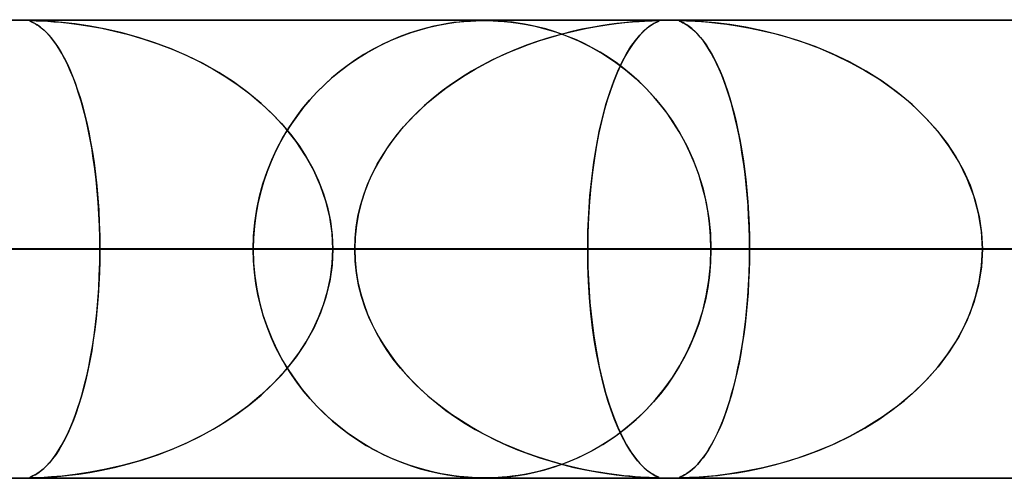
# Model space of a CAD drawing. Header units: millimetres. Extents: x -635 to 635, y -772 to 772.
# Tile 36 of 44: x 212 to 234, y 761 to 772. Entities that reach past the tile are written whole.
import ezdxf

# ---------------------------------------------------------------- set-up
doc = ezdxf.new("R2010")
doc.units = ezdxf.units.MM
doc.layers.add('HIDDEN', color=7, linetype='Continuous')
doc.layers.add('THICK', color=7, linetype='Continuous')

msp = doc.modelspace()

# ---------------------------------------------------------------- linework, layer by layer
at = {"layer": 'HIDDEN'}
for p, q in [((0, 771.49), (280.736, 771.49)), ((0, 771.49), (551.5, 771.49)), ((0, 771.49), (280.736, 771.49)), ((268.845, 771.48), (0, 771.48)), ((212.688, 771.478), (212.681, 771.475)), ((212.681, 771.476), (212.689, 771.478)), ((212.682, 771.472), (212.681, 771.476)), ((212.681, 771.475), (212.683, 771.471)), ((212.693, 771.466), (212.682, 771.472)), ((212.683, 771.471), (212.695, 771.465)), ((212.705, 771.48), (212.688, 771.478)), ((212.689, 771.478), (212.706, 771.48)), ((212.715, 771.455), (212.693, 771.466)), ((212.695, 771.465), (212.713, 771.456)), ((212.733, 771.48), (212.705, 771.48)), ((212.706, 771.48), (212.733, 771.48)), ((212.713, 771.456), (212.736, 771.445)), ((212.749, 771.439), (212.715, 771.455)), ((212.772, 771.48), (212.733, 771.48)), ((212.733, 771.48), (212.77, 771.48)), ((212.736, 771.445), (212.764, 771.431)), ((212.794, 771.416), (212.749, 771.439)), ((212.77, 771.48), (212.821, 771.478)), ((212.824, 771.478), (212.772, 771.48)), ((212.821, 771.478), (212.886, 771.476)), ((212.891, 771.476), (212.824, 771.478)), ((212.886, 771.476), (212.971, 771.472)), ((212.993, 771.471), (212.891, 771.476)), ((212.971, 771.472), (213.077, 771.466)), ((213.156, 771.46), (212.993, 771.471)), ((213.077, 771.466), (213.205, 771.456)), ((213.39, 771.44), (213.156, 771.46)), ((213.205, 771.456), (213.358, 771.443)), ((213.358, 771.443), (213.54, 771.424)), ((213.673, 771.407), (213.39, 771.44)), ((221.793, 771.415), (221.981, 771.442)), ((222.043, 771.449), (221.926, 771.435)), ((221.981, 771.442), (222.148, 771.46)), ((222.147, 771.46), (222.043, 771.449)), ((222.24, 771.467), (222.147, 771.46)), ((222.148, 771.46), (222.293, 771.471)), ((222.325, 771.472), (222.24, 771.467)), ((222.293, 771.471), (222.411, 771.477)), ((222.401, 771.476), (222.325, 771.472)), ((222.47, 771.478), (222.401, 771.476)), ((222.411, 771.477), (222.511, 771.479)), ((222.535, 771.48), (222.47, 771.478)), ((222.511, 771.479), (222.601, 771.48)), ((222.599, 771.48), (222.535, 771.48)), ((222.664, 771.48), (222.599, 771.48)), ((222.601, 771.48), (222.69, 771.479)), ((222.734, 771.478), (222.664, 771.48)), ((222.69, 771.479), (222.785, 771.477)), ((222.809, 771.476), (222.734, 771.478)), ((222.785, 771.477), (222.894, 771.471)), ((222.892, 771.471), (222.809, 771.476)), ((222.985, 771.465), (222.892, 771.471)), ((222.894, 771.471), (223.023, 771.462)), ((223.088, 771.456), (222.985, 771.465)), ((223.023, 771.462), (223.171, 771.447)), ((223.203, 771.443), (223.088, 771.456)), ((223.171, 771.447), (223.334, 771.426)), ((223.329, 771.426), (223.203, 771.443)), ((225.468, 771.414), (225.657, 771.436)), ((225.764, 771.446), (225.632, 771.433)), ((225.657, 771.436), (225.825, 771.452)), ((225.885, 771.457), (225.764, 771.446)), ((225.825, 771.452), (225.97, 771.463)), ((225.998, 771.465), (225.885, 771.457)), ((225.97, 771.463), (226.089, 771.471)), ((226.102, 771.471), (225.998, 771.465)), ((226.089, 771.471), (226.183, 771.475)), ((226.19, 771.476), (226.102, 771.471)), ((226.183, 771.475), (226.256, 771.478)), ((226.26, 771.478), (226.19, 771.476)), ((226.256, 771.478), (226.312, 771.48)), ((226.313, 771.48), (226.26, 771.478)), ((226.332, 771.437), (226.291, 771.415)), ((226.312, 771.48), (226.353, 771.48)), ((226.353, 771.48), (226.313, 771.48)), ((226.322, 771.432), (226.373, 771.456)), ((226.366, 771.453), (226.332, 771.437)), ((226.353, 771.48), (226.354, 771.48)), ((226.382, 771.48), (226.353, 771.48)), ((226.354, 771.48), (226.355, 771.48)), ((226.355, 771.48), (226.356, 771.48)), ((226.356, 771.48), (226.356, 771.48)), ((226.356, 771.48), (226.357, 771.48)), ((226.357, 771.48), (226.358, 771.48)), ((226.39, 771.464), (226.366, 771.453)), ((226.373, 771.48), (226.395, 771.479)), ((226.373, 771.456), (226.4, 771.469)), ((226.399, 771.478), (226.382, 771.48)), ((226.404, 771.472), (226.39, 771.464)), ((226.395, 771.479), (226.405, 771.476)), ((226.406, 771.475), (226.399, 771.478)), ((226.4, 771.469), (226.406, 771.475)), ((226.405, 771.476), (226.404, 771.472)), ((226.844, 771.475), (226.851, 771.478)), ((226.848, 771.471), (226.844, 771.475)), ((226.852, 771.478), (226.845, 771.476)), ((226.845, 771.476), (226.847, 771.471)), ((226.847, 771.471), (226.858, 771.465)), ((226.862, 771.463), (226.848, 771.471)), ((226.851, 771.478), (226.868, 771.48)), ((226.869, 771.48), (226.852, 771.478)), ((226.858, 771.465), (226.876, 771.457)), ((226.886, 771.452), (226.862, 771.463)), ((226.868, 771.48), (226.897, 771.48)), ((226.897, 771.48), (226.869, 771.48)), ((226.876, 771.457), (226.898, 771.446)), ((226.919, 771.436), (226.886, 771.452)), ((226.938, 771.48), (226.897, 771.48)), ((226.897, 771.48), (226.94, 771.48)), ((226.898, 771.446), (226.924, 771.433)), ((226.96, 771.414), (226.919, 771.436)), ((226.994, 771.478), (226.938, 771.48)), ((226.94, 771.48), (227, 771.478)), ((227.069, 771.475), (226.994, 771.478)), ((227, 771.478), (227.083, 771.475)), ((227.186, 771.469), (227.069, 771.475)), ((227.083, 771.475), (227.192, 771.469)), ((227.372, 771.456), (227.186, 771.469)), ((227.192, 771.469), (227.33, 771.459)), ((227.33, 771.459), (227.493, 771.446)), ((227.632, 771.432), (227.372, 771.456)), ((227.493, 771.446), (227.677, 771.427)), ((212.764, 771.431), (212.798, 771.413)), ((212.846, 771.384), (212.794, 771.416)), ((212.798, 771.413), (212.838, 771.389)), ((212.838, 771.389), (212.884, 771.359)), ((212.906, 771.342), (212.846, 771.384)), ((212.884, 771.359), (212.933, 771.321)), ((212.972, 771.289), (212.906, 771.342)), ((212.933, 771.321), (212.988, 771.275)), ((213.041, 771.225), (212.972, 771.289)), ((212.988, 771.275), (213.045, 771.22)), ((213.11, 771.151), (213.041, 771.225)), ((213.54, 771.424), (213.751, 771.397)), ((213.997, 771.358), (213.673, 771.407)), ((213.751, 771.397), (213.988, 771.36)), ((213.988, 771.36), (214.249, 771.313)), ((214.343, 771.293), (213.997, 771.358)), ((214.249, 771.313), (214.531, 771.252)), ((214.696, 771.212), (214.343, 771.293)), ((214.531, 771.252), (214.832, 771.176)), ((221.143, 771.264), (220.955, 771.203)), ((220.997, 771.218), (221.197, 771.28)), ((221.323, 771.315), (221.143, 771.264)), ((221.197, 771.28), (221.396, 771.333)), ((221.492, 771.356), (221.323, 771.315)), ((221.396, 771.333), (221.595, 771.378)), ((221.649, 771.389), (221.492, 771.356)), ((221.595, 771.378), (221.793, 771.415)), ((221.795, 771.415), (221.649, 771.389)), ((221.926, 771.435), (221.795, 771.415)), ((223.467, 771.404), (223.329, 771.426)), ((223.334, 771.426), (223.51, 771.396)), ((223.615, 771.375), (223.467, 771.404)), ((223.51, 771.396), (223.702, 771.356)), ((223.771, 771.34), (223.615, 771.375)), ((223.702, 771.356), (223.915, 771.303)), ((223.931, 771.298), (223.771, 771.34)), ((223.915, 771.303), (224.144, 771.233)), ((224.095, 771.249), (223.931, 771.298)), ((224.261, 771.193), (224.095, 771.249)), ((224.144, 771.233), (224.388, 771.146)), ((224.5, 771.24), (224.266, 771.18)), ((224.298, 771.189), (224.548, 771.251)), ((224.723, 771.29), (224.5, 771.24)), ((224.548, 771.251), (224.797, 771.305)), ((224.934, 771.332), (224.723, 771.29)), ((224.797, 771.305), (225.036, 771.35)), ((225.132, 771.366), (224.934, 771.332)), ((225.036, 771.35), (225.261, 771.386)), ((225.315, 771.394), (225.132, 771.366)), ((225.261, 771.386), (225.468, 771.414)), ((225.482, 771.416), (225.315, 771.394)), ((225.632, 771.433), (225.482, 771.416)), ((225.983, 771.163), (226.077, 771.258)), ((226.058, 771.239), (225.984, 771.163)), ((226.126, 771.301), (226.058, 771.239)), ((226.077, 771.258), (226.168, 771.335)), ((226.188, 771.349), (226.126, 771.301)), ((226.168, 771.335), (226.253, 771.392)), ((226.243, 771.387), (226.188, 771.349)), ((226.291, 771.415), (226.243, 771.387)), ((226.253, 771.392), (226.322, 771.432)), ((226.924, 771.433), (226.957, 771.416)), ((226.957, 771.416), (226.995, 771.394)), ((227.007, 771.386), (226.96, 771.414)), ((226.995, 771.394), (227.037, 771.366)), ((227.06, 771.35), (227.007, 771.386)), ((227.037, 771.366), (227.084, 771.332)), ((227.117, 771.305), (227.06, 771.35)), ((227.084, 771.332), (227.135, 771.29)), ((227.178, 771.251), (227.117, 771.305)), ((227.135, 771.29), (227.19, 771.24)), ((227.24, 771.189), (227.178, 771.251)), ((227.19, 771.24), (227.247, 771.18)), ((227.944, 771.392), (227.632, 771.432)), ((227.677, 771.427), (227.88, 771.402)), ((227.88, 771.402), (228.105, 771.368)), ((228.298, 771.335), (227.944, 771.392)), ((228.105, 771.368), (228.356, 771.324)), ((228.669, 771.258), (228.298, 771.335)), ((228.356, 771.324), (228.63, 771.267)), ((228.63, 771.267), (228.924, 771.196)), ((229.046, 771.163), (228.669, 771.258)), ((213.045, 771.22), (213.107, 771.154)), ((213.107, 771.154), (213.171, 771.078)), ((213.179, 771.067), (213.11, 771.151)), ((213.171, 771.078), (213.237, 770.989)), ((213.247, 770.974), (213.179, 771.067)), ((215.052, 771.114), (214.696, 771.212)), ((214.832, 771.176), (215.149, 771.084)), ((215.408, 770.998), (215.052, 771.114)), ((215.149, 771.084), (215.471, 770.976)), ((220.556, 771.047), (220.355, 770.952)), ((220.405, 770.977), (220.601, 771.066)), ((220.759, 771.131), (220.556, 771.047)), ((220.601, 771.066), (220.799, 771.146)), ((220.955, 771.203), (220.759, 771.131)), ((220.799, 771.146), (220.997, 771.218)), ((223.769, 771.031), (223.513, 770.941)), ((223.558, 770.958), (223.802, 771.042)), ((224.022, 771.111), (223.769, 771.031)), ((223.802, 771.042), (224.049, 771.119)), ((224.266, 771.18), (224.022, 771.111)), ((224.049, 771.119), (224.298, 771.189)), ((224.43, 771.129), (224.261, 771.193)), ((224.388, 771.146), (224.644, 771.038)), ((224.6, 771.058), (224.43, 771.129)), ((224.772, 770.977), (224.6, 771.058)), ((224.644, 771.038), (224.908, 770.908)), ((225.791, 770.913), (225.888, 771.048)), ((225.905, 771.07), (225.822, 770.959)), ((225.888, 771.048), (225.983, 771.163)), ((225.984, 771.163), (225.905, 771.07)), ((227.301, 771.119), (227.24, 771.189)), ((227.247, 771.18), (227.308, 771.111)), ((227.363, 771.042), (227.301, 771.119)), ((227.308, 771.111), (227.371, 771.031)), ((227.423, 770.958), (227.363, 771.042)), ((227.371, 771.031), (227.435, 770.941)), ((228.924, 771.196), (229.236, 771.108)), ((229.426, 771.048), (229.046, 771.163)), ((229.236, 771.108), (229.564, 771.001)), ((229.805, 770.913), (229.426, 771.048)), ((213.237, 770.989), (213.304, 770.89)), ((213.315, 770.872), (213.247, 770.974)), ((213.304, 770.89), (213.369, 770.782)), ((213.381, 770.761), (213.315, 770.872)), ((215.764, 770.865), (215.408, 770.998)), ((215.471, 770.976), (215.787, 770.855)), ((216.116, 770.712), (215.764, 770.865)), ((215.787, 770.855), (216.094, 770.723)), ((220.158, 770.849), (219.967, 770.739)), ((220.02, 770.77), (220.211, 770.878)), ((220.355, 770.952), (220.158, 770.849)), ((220.211, 770.878), (220.405, 770.977)), ((223.26, 770.842), (223.014, 770.736)), ((223.08, 770.766), (223.317, 770.865)), ((223.513, 770.941), (223.26, 770.842)), ((223.317, 770.865), (223.558, 770.958)), ((224.945, 770.888), (224.772, 770.977)), ((224.908, 770.908), (225.175, 770.755)), ((225.118, 770.789), (224.945, 770.888)), ((225.737, 770.827), (225.652, 770.68)), ((225.695, 770.756), (225.791, 770.913)), ((225.822, 770.959), (225.737, 770.827)), ((227.484, 770.865), (227.423, 770.958)), ((227.435, 770.941), (227.498, 770.842)), ((227.543, 770.766), (227.484, 770.865)), ((227.498, 770.842), (227.56, 770.736)), ((229.564, 771.001), (229.903, 770.875)), ((230.183, 770.756), (229.805, 770.913)), ((229.903, 770.875), (230.245, 770.729)), ((213.369, 770.782), (213.433, 770.666)), ((213.446, 770.64), (213.381, 770.761)), ((213.433, 770.666), (213.495, 770.542)), ((213.51, 770.51), (213.446, 770.64)), ((216.094, 770.723), (216.392, 770.577)), ((216.463, 770.54), (216.116, 770.712)), ((216.392, 770.577), (216.681, 770.42)), ((219.782, 770.62), (219.602, 770.494)), ((219.646, 770.526), (219.831, 770.653)), ((219.967, 770.739), (219.782, 770.62)), ((219.831, 770.653), (220.02, 770.77)), ((222.774, 770.622), (222.54, 770.501)), ((222.619, 770.543), (222.847, 770.658)), ((223.014, 770.736), (222.774, 770.622)), ((222.847, 770.658), (223.08, 770.766)), ((225.292, 770.681), (225.118, 770.789)), ((225.175, 770.755), (225.43, 770.587)), ((225.465, 770.563), (225.292, 770.681)), ((225.43, 770.587), (225.674, 770.404)), ((225.506, 770.377), (225.599, 770.578)), ((225.652, 770.68), (225.57, 770.518)), ((225.599, 770.578), (225.695, 770.756)), ((227.601, 770.658), (227.543, 770.766)), ((227.56, 770.736), (227.62, 770.622)), ((227.659, 770.543), (227.601, 770.658)), ((227.62, 770.622), (227.678, 770.501)), ((230.555, 770.578), (230.183, 770.756)), ((230.245, 770.729), (230.574, 770.568)), ((230.919, 770.377), (230.555, 770.578)), ((213.495, 770.542), (213.555, 770.41)), ((213.572, 770.371), (213.51, 770.51)), ((213.555, 770.41), (213.614, 770.269)), ((213.632, 770.222), (213.572, 770.371)), ((216.801, 770.35), (216.463, 770.54)), ((216.681, 770.42), (216.959, 770.251)), ((219.286, 770.242), (219.464, 770.389)), ((219.602, 770.494), (219.428, 770.361)), ((219.464, 770.389), (219.646, 770.526)), ((222.313, 770.373), (222.092, 770.237)), ((222.176, 770.29), (222.395, 770.421)), ((222.54, 770.501), (222.313, 770.373)), ((222.395, 770.421), (222.619, 770.543)), ((225.415, 770.155), (225.506, 770.377)), ((225.635, 770.434), (225.465, 770.563)), ((225.57, 770.518), (225.491, 770.343)), ((225.804, 770.296), (225.635, 770.434)), ((225.674, 770.404), (225.904, 770.207)), ((227.715, 770.421), (227.659, 770.543)), ((227.678, 770.501), (227.735, 770.373)), ((227.77, 770.29), (227.715, 770.421)), ((227.735, 770.373), (227.791, 770.237)), ((230.574, 770.568), (230.891, 770.394)), ((230.891, 770.394), (231.194, 770.206)), ((231.27, 770.155), (230.919, 770.377)), ((213.614, 770.269), (213.67, 770.12)), ((213.691, 770.064), (213.632, 770.222)), ((217.126, 770.141), (216.801, 770.35)), ((216.959, 770.251), (217.227, 770.07)), ((219.26, 770.22), (219.099, 770.073)), ((219.112, 770.085), (219.286, 770.242)), ((219.428, 770.361), (219.26, 770.22)), ((221.756, 770.007), (221.963, 770.152)), ((222.092, 770.237), (221.879, 770.095)), ((221.963, 770.152), (222.176, 770.29)), ((225.328, 769.912), (225.415, 770.155)), ((225.415, 770.156), (225.343, 769.955)), ((225.491, 770.343), (225.415, 770.156)), ((225.968, 770.148), (225.804, 770.296)), ((225.904, 770.207), (226.122, 769.997)), ((226.128, 769.99), (225.968, 770.148)), ((227.823, 770.152), (227.77, 770.29)), ((227.791, 770.237), (227.844, 770.095)), ((227.875, 770.007), (227.823, 770.152)), ((231.194, 770.206), (231.482, 770.005)), ((231.605, 769.912), (231.27, 770.155)), ((213.67, 770.12), (213.725, 769.964)), ((213.747, 769.897), (213.691, 770.064)), ((213.725, 769.964), (213.778, 769.799)), ((217.437, 769.914), (217.126, 770.141)), ((217.227, 770.07), (217.483, 769.878)), ((218.943, 769.918), (219.112, 770.085)), ((219.099, 770.073), (218.944, 769.918)), ((221.674, 769.945), (221.477, 769.789)), ((221.556, 769.853), (221.756, 770.007)), ((221.879, 770.095), (221.674, 769.945)), ((225.343, 769.955), (225.275, 769.743)), ((226.122, 769.997), (226.326, 769.773)), ((226.284, 769.822), (226.128, 769.99)), ((227.844, 770.095), (227.896, 769.945)), ((227.926, 769.853), (227.875, 770.007)), ((227.896, 769.945), (227.945, 769.789)), ((231.482, 770.005), (231.755, 769.791)), ((213.801, 769.72), (213.747, 769.897)), ((213.778, 769.799), (213.828, 769.626)), ((213.853, 769.535), (213.801, 769.72)), ((217.73, 769.67), (217.437, 769.914)), ((217.483, 769.878), (217.726, 769.674)), ((218.623, 769.551), (218.78, 769.74)), ((218.795, 769.757), (218.653, 769.588)), ((218.78, 769.74), (218.943, 769.918)), ((218.944, 769.918), (218.795, 769.757)), ((221.477, 769.789), (221.288, 769.625)), ((221.362, 769.691), (221.556, 769.853)), ((225.275, 769.743), (225.21, 769.518)), ((225.246, 769.647), (225.328, 769.912)), ((226.433, 769.644), (226.284, 769.822)), ((226.326, 769.773), (226.517, 769.537)), ((227.974, 769.691), (227.926, 769.853)), ((227.945, 769.789), (227.993, 769.625)), ((231.921, 769.647), (231.605, 769.912)), ((231.755, 769.791), (232.012, 769.564)), ((213.828, 769.626), (213.876, 769.444)), ((213.902, 769.34), (213.853, 769.535)), ((217.726, 769.674), (217.955, 769.46)), ((218.005, 769.409), (217.73, 769.67)), ((218.473, 769.35), (218.623, 769.551)), ((218.653, 769.588), (218.517, 769.412)), ((220.998, 769.344), (221.176, 769.521)), ((221.288, 769.625), (221.106, 769.454)), ((221.176, 769.521), (221.362, 769.691)), ((225.21, 769.518), (225.15, 769.28)), ((225.17, 769.361), (225.246, 769.647)), ((226.577, 769.456), (226.433, 769.644)), ((226.517, 769.537), (226.694, 769.288)), ((228.021, 769.521), (227.974, 769.691)), ((227.993, 769.625), (228.038, 769.454)), ((228.066, 769.344), (228.021, 769.521)), ((232.216, 769.361), (231.921, 769.647)), ((232.012, 769.564), (232.252, 769.324)), ((213.876, 769.444), (213.923, 769.251)), ((213.948, 769.136), (213.902, 769.34)), ((217.955, 769.46), (218.168, 769.236)), ((218.259, 769.131), (218.005, 769.409)), ((218.33, 769.138), (218.473, 769.35)), ((218.517, 769.412), (218.388, 769.227)), ((220.83, 769.159), (220.998, 769.344)), ((221.106, 769.454), (220.932, 769.274)), ((225.1, 769.056), (225.17, 769.361)), ((226.714, 769.258), (226.577, 769.456)), ((228.038, 769.454), (228.082, 769.274)), ((228.108, 769.159), (228.066, 769.344)), ((232.487, 769.056), (232.216, 769.361)), ((232.252, 769.324), (232.477, 769.069)), ((213.923, 769.251), (213.967, 769.048)), ((213.991, 768.924), (213.948, 769.136)), ((218.168, 769.236), (218.365, 769.002)), ((218.195, 768.915), (218.33, 769.138)), ((218.49, 768.839), (218.259, 769.131)), ((218.388, 769.227), (218.265, 769.034)), ((220.766, 769.085), (220.609, 768.887)), ((220.671, 768.967), (220.83, 769.159)), ((220.932, 769.274), (220.766, 769.085)), ((225.15, 769.28), (225.093, 769.027)), ((226.694, 769.288), (226.857, 769.025)), ((226.843, 769.05), (226.714, 769.258)), ((228.082, 769.274), (228.124, 769.085)), ((228.148, 768.967), (228.108, 769.159)), ((228.124, 769.085), (228.163, 768.887)), ((213.967, 769.048), (214.008, 768.835)), ((214.031, 768.705), (213.991, 768.924)), ((218.071, 768.682), (218.195, 768.915)), ((218.265, 769.034), (218.15, 768.833)), ((218.365, 769.002), (218.546, 768.761)), ((220.609, 768.887), (220.463, 768.68)), ((220.522, 768.767), (220.671, 768.967)), ((225.036, 768.731), (225.1, 769.056)), ((225.093, 769.027), (225.041, 768.758)), ((226.963, 768.832), (226.843, 769.05)), ((226.857, 769.025), (227.007, 768.747)), ((228.185, 768.767), (228.148, 768.967)), ((228.163, 768.887), (228.2, 768.68)), ((232.477, 769.069), (232.685, 768.797)), ((232.731, 768.731), (232.487, 769.056)), ((214.008, 768.835), (214.047, 768.611)), ((214.067, 768.478), (214.031, 768.705)), ((217.957, 768.438), (218.071, 768.682)), ((218.15, 768.833), (218.043, 768.624)), ((218.695, 768.531), (218.49, 768.839)), ((218.546, 768.761), (218.708, 768.51)), ((220.463, 768.68), (220.327, 768.465)), ((220.385, 768.561), (220.522, 768.767)), ((224.981, 768.387), (225.036, 768.731)), ((225.041, 768.758), (224.994, 768.474)), ((227.075, 768.603), (226.963, 768.832)), ((227.007, 768.747), (227.14, 768.455)), ((228.219, 768.561), (228.185, 768.767)), ((228.2, 768.68), (228.234, 768.465)), ((232.685, 768.797), (232.874, 768.509)), ((232.944, 768.387), (232.731, 768.731)), ((214.047, 768.611), (214.082, 768.376)), ((214.1, 768.244), (214.067, 768.478)), ((217.855, 768.183), (217.957, 768.438)), ((218.043, 768.624), (217.944, 768.408)), ((218.873, 768.21), (218.695, 768.531)), ((218.708, 768.51), (218.853, 768.251)), ((220.327, 768.465), (220.203, 768.241)), ((220.26, 768.349), (220.385, 768.561)), ((224.994, 768.474), (224.952, 768.174)), ((227.177, 768.365), (227.075, 768.603)), ((227.14, 768.455), (227.257, 768.149)), ((228.251, 768.349), (228.219, 768.561)), ((228.234, 768.465), (228.265, 768.241)), ((232.874, 768.509), (233.041, 768.205)), ((214.082, 768.376), (214.114, 768.131)), ((214.128, 768.004), (214.1, 768.244)), ((217.944, 768.408), (217.856, 768.185)), ((218.853, 768.251), (218.98, 767.981)), ((220.203, 768.241), (220.092, 768.009)), ((220.148, 768.13), (220.26, 768.349)), ((224.934, 768.028), (224.981, 768.387)), ((227.268, 768.118), (227.177, 768.365)), ((228.279, 768.13), (228.251, 768.349)), ((228.265, 768.241), (228.293, 768.009)), ((233.124, 768.028), (232.944, 768.387)), ((214.114, 768.131), (214.142, 767.877)), ((214.153, 767.758), (214.128, 768.004)), ((217.766, 767.919), (217.855, 768.183)), ((217.856, 768.185), (217.777, 767.955)), ((219.022, 767.877), (218.873, 768.21)), ((220.092, 768.009), (219.996, 767.77)), ((220.049, 767.905), (220.148, 768.13)), ((224.896, 767.654), (224.934, 768.028)), ((224.952, 768.174), (224.916, 767.86)), ((227.257, 768.149), (227.355, 767.832)), ((227.347, 767.862), (227.268, 768.118)), ((228.304, 767.905), (228.279, 768.13)), ((228.293, 768.009), (228.317, 767.77)), ((233.041, 768.205), (233.184, 767.886)), ((233.267, 767.654), (233.124, 768.028)), ((214.142, 767.877), (214.165, 767.614)), ((217.691, 767.646), (217.766, 767.919)), ((217.777, 767.955), (217.71, 767.72)), ((218.98, 767.981), (219.087, 767.7)), ((219.139, 767.536), (219.022, 767.877)), ((219.963, 767.676), (220.049, 767.905)), ((224.916, 767.86), (224.887, 767.532)), ((227.413, 767.597), (227.347, 767.862)), ((227.355, 767.832), (227.433, 767.505)), ((228.325, 767.676), (228.304, 767.905)), ((233.184, 767.886), (233.299, 767.552)), ((214.173, 767.507), (214.153, 767.758)), ((214.165, 767.614), (214.184, 767.343)), ((217.631, 767.364), (217.691, 767.646)), ((217.71, 767.72), (217.654, 767.481)), ((219.087, 767.7), (219.174, 767.407)), ((219.893, 767.442), (219.963, 767.676)), ((219.996, 767.77), (219.916, 767.525)), ((224.869, 767.271), (224.896, 767.654)), ((227.466, 767.328), (227.413, 767.597)), ((228.317, 767.77), (228.337, 767.525)), ((228.343, 767.442), (228.325, 767.676)), ((233.371, 767.271), (233.267, 767.654)), ((214.189, 767.254), (214.173, 767.507)), ((217.588, 767.076), (217.631, 767.364)), ((217.654, 767.481), (217.61, 767.237)), ((219.223, 767.19), (219.139, 767.536)), ((219.174, 767.407), (219.238, 767.105)), ((219.838, 767.205), (219.893, 767.442)), ((219.916, 767.525), (219.852, 767.273)), ((224.887, 767.532), (224.865, 767.191)), ((227.433, 767.505), (227.489, 767.171)), ((228.337, 767.525), (228.353, 767.273)), ((228.357, 767.205), (228.343, 767.442)), ((233.299, 767.552), (233.385, 767.205)), ((214.184, 767.343), (214.198, 767.064)), ((214.2, 766.999), (214.189, 767.254)), ((217.61, 767.237), (217.578, 766.99)), ((219.273, 766.841), (219.223, 767.19)), ((219.798, 766.968), (219.838, 767.205)), ((219.852, 767.273), (219.805, 767.016)), ((224.865, 767.191), (224.852, 766.843)), ((224.853, 766.882), (224.869, 767.271)), ((227.504, 767.053), (227.466, 767.328)), ((227.489, 767.171), (227.524, 766.832)), ((228.353, 767.273), (228.365, 767.016)), ((228.366, 766.968), (228.357, 767.205)), ((233.434, 766.882), (233.371, 767.271)), ((233.385, 767.205), (233.437, 766.85)), ((214.198, 767.064), (214.206, 766.779)), ((214.207, 766.745), (214.2, 766.999)), ((217.578, 766.99), (217.559, 766.74)), ((217.562, 766.785), (217.588, 767.076)), ((219.238, 767.105), (219.277, 766.799)), ((219.775, 766.729), (219.798, 766.968)), ((219.805, 767.016), (219.777, 766.754)), ((227.527, 766.773), (227.504, 767.053)), ((228.365, 767.016), (228.372, 766.754)), ((228.372, 766.729), (228.366, 766.968)), ((214.206, 766.779), (214.209, 766.49)), ((214.209, 766.49), (214.207, 766.745)), ((217.553, 766.49), (217.562, 766.785)), ((217.559, 766.74), (217.553, 766.49)), ((219.29, 766.49), (219.273, 766.841)), ((219.277, 766.799), (219.29, 766.49)), ((219.777, 766.754), (219.767, 766.49)), ((219.767, 766.49), (219.775, 766.729)), ((224.848, 766.49), (224.853, 766.882)), ((224.852, 766.843), (224.848, 766.49)), ((227.524, 766.832), (227.535, 766.49)), ((227.535, 766.49), (227.527, 766.773)), ((228.372, 766.754), (228.374, 766.49)), ((228.374, 766.49), (228.372, 766.729)), ((233.455, 766.49), (233.434, 766.882)), ((233.437, 766.85), (233.455, 766.49)), ((0, 766.49), (224.848, 766.49)), ((219.767, 766.49), (0, 766.49)), ((224.848, 766.49), (0, 766.49)), ((0, 766.49), (219.767, 766.49)), ((0, 766.49), (239.012, 766.49)), ((233.932, 766.49), (0, 766.49)), ((239.012, 766.49), (0, 766.49)), ((0, 766.49), (233.932, 766.49)), ((0, 766.49), (253.177, 766.49)), ((248.097, 766.49), (0, 766.49)), ((253.177, 766.49), (0, 766.49)), ((0, 766.49), (248.097, 766.49)), ((0, 766.49), (267.342, 766.49)), ((262.261, 766.49), (0, 766.49)), ((267.342, 766.49), (0, 766.49)), ((0, 766.49), (262.261, 766.49)), ((217.553, 766.49), (115.047, 766.49)), ((115.047, 766.49), (217.553, 766.49)), ((120.128, 766.49), (227.535, 766.49)), ((227.535, 766.49), (120.128, 766.49)), ((245.384, 766.49), (129.214, 766.49)), ((129.214, 766.49), (245.384, 766.49)), ((134.296, 766.49), (255.366, 766.49)), ((255.366, 766.49), (134.296, 766.49)), ((273.214, 766.49), (143.381, 766.49)), ((143.381, 766.49), (273.214, 766.49)), ((148.462, 766.49), (283.196, 766.49)), ((283.196, 766.49), (148.462, 766.49)), ((301.043, 766.49), (157.547, 766.49)), ((157.547, 766.49), (301.043, 766.49)), ((162.628, 766.49), (311.025, 766.49)), ((311.025, 766.49), (162.628, 766.49)), ((328.872, 766.49), (171.713, 766.49)), ((171.713, 766.49), (328.872, 766.49)), ((176.794, 766.49), (338.853, 766.49)), ((338.853, 766.49), (176.794, 766.49)), ((356.7, 766.49), (185.879, 766.49)), ((185.879, 766.49), (356.7, 766.49)), ((190.959, 766.49), (366.681, 766.49)), ((366.681, 766.49), (190.959, 766.49)), ((199.702, 766.49), (217.553, 766.49)), ((217.553, 766.49), (199.702, 766.49)), ((384.527, 766.49), (200.044, 766.49)), ((200.044, 766.49), (384.527, 766.49)), ((205.125, 766.49), (394.508, 766.49)), ((394.508, 766.49), (205.125, 766.49)), ((205.125, 766.49), (214.209, 766.49)), ((214.209, 766.49), (205.125, 766.49)), ((219.767, 766.49), (210.683, 766.49)), ((210.683, 766.49), (219.767, 766.49)), ((214.206, 766.201), (214.209, 766.49)), ((214.209, 766.49), (214.207, 766.235)), ((412.355, 766.49), (214.209, 766.49)), ((214.209, 766.49), (412.355, 766.49)), ((217.559, 766.24), (217.553, 766.49)), ((217.553, 766.49), (217.562, 766.195)), ((219.29, 766.49), (219.273, 766.139)), ((219.277, 766.181), (219.29, 766.49)), ((219.29, 766.49), (422.335, 766.49)), ((422.335, 766.49), (219.29, 766.49)), ((219.29, 766.49), (228.374, 766.49)), ((228.374, 766.49), (219.29, 766.49)), ((219.777, 766.226), (219.767, 766.49)), ((219.767, 766.49), (219.775, 766.251)), ((224.848, 766.49), (224.853, 766.098)), ((224.852, 766.13), (224.848, 766.49)), ((233.932, 766.49), (224.848, 766.49)), ((224.848, 766.49), (233.932, 766.49)), ((227.524, 766.148), (227.535, 766.49)), ((227.535, 766.49), (227.527, 766.207)), ((227.535, 766.49), (245.384, 766.49)), ((245.384, 766.49), (227.535, 766.49)), ((228.374, 766.49), (228.372, 766.251)), ((228.372, 766.226), (228.374, 766.49)), ((440.182, 766.49), (228.374, 766.49)), ((228.374, 766.49), (440.182, 766.49)), ((233.455, 766.49), (233.434, 766.098)), ((233.437, 766.13), (233.455, 766.49)), ((233.455, 766.49), (450.162, 766.49)), ((450.162, 766.49), (233.455, 766.49)), ((233.455, 766.49), (242.539, 766.49)), ((242.539, 766.49), (233.455, 766.49)), ((214.198, 765.916), (214.206, 766.201)), ((214.207, 766.235), (214.2, 765.981)), ((217.578, 765.99), (217.559, 766.24)), ((217.562, 766.195), (217.588, 765.904)), ((219.273, 766.139), (219.223, 765.79)), ((219.238, 765.875), (219.277, 766.181)), ((219.775, 766.251), (219.798, 766.012)), ((219.805, 765.964), (219.777, 766.226)), ((224.866, 765.775), (224.852, 766.13)), ((224.853, 766.098), (224.869, 765.709)), ((227.489, 765.809), (227.524, 766.148)), ((227.527, 766.207), (227.504, 765.927)), ((228.365, 765.964), (228.372, 766.226)), ((228.372, 766.251), (228.366, 766.012)), ((233.434, 766.098), (233.371, 765.709)), ((233.385, 765.775), (233.437, 766.13)), ((214.184, 765.637), (214.198, 765.916)), ((214.2, 765.981), (214.189, 765.726)), ((217.61, 765.742), (217.578, 765.99)), ((217.588, 765.904), (217.631, 765.616)), ((219.174, 765.573), (219.238, 765.875)), ((219.798, 766.012), (219.838, 765.775)), ((219.852, 765.707), (219.805, 765.964)), ((227.504, 765.927), (227.466, 765.652)), ((228.353, 765.707), (228.365, 765.964)), ((228.366, 766.012), (228.357, 765.775)), ((214.189, 765.726), (214.173, 765.473)), ((217.654, 765.499), (217.61, 765.742)), ((219.223, 765.79), (219.139, 765.444)), ((219.838, 765.775), (219.893, 765.538)), ((219.916, 765.455), (219.852, 765.707)), ((224.888, 765.428), (224.866, 765.775)), ((224.869, 765.709), (224.896, 765.326)), ((227.466, 765.652), (227.413, 765.383)), ((227.433, 765.475), (227.489, 765.809)), ((228.337, 765.455), (228.353, 765.707)), ((228.357, 765.775), (228.343, 765.538)), ((233.371, 765.709), (233.267, 765.326)), ((233.299, 765.428), (233.385, 765.775)), ((214.173, 765.473), (214.153, 765.222)), ((214.165, 765.366), (214.184, 765.637)), ((217.631, 765.616), (217.691, 765.335)), ((217.71, 765.26), (217.654, 765.499)), ((219.139, 765.444), (219.022, 765.103)), ((219.087, 765.28), (219.174, 765.573)), ((219.893, 765.538), (219.963, 765.304)), ((219.996, 765.21), (219.916, 765.455)), ((224.918, 765.094), (224.888, 765.428)), ((227.355, 765.148), (227.433, 765.475)), ((228.317, 765.21), (228.337, 765.455)), ((228.343, 765.538), (228.325, 765.304)), ((233.184, 765.094), (233.299, 765.428)), ((214.153, 765.222), (214.128, 764.976)), ((214.142, 765.103), (214.165, 765.366)), ((217.691, 765.335), (217.766, 765.061)), ((217.777, 765.025), (217.71, 765.26)), ((218.98, 764.999), (219.087, 765.28)), ((219.963, 765.304), (220.049, 765.075)), ((220.092, 764.971), (219.996, 765.21)), ((224.896, 765.326), (224.934, 764.952)), ((227.413, 765.383), (227.347, 765.118)), ((228.293, 764.971), (228.317, 765.21)), ((228.325, 765.304), (228.304, 765.075)), ((233.267, 765.326), (233.124, 764.952)), ((214.114, 764.849), (214.142, 765.103)), ((217.766, 765.061), (217.855, 764.797)), ((217.856, 764.796), (217.777, 765.025)), ((218.853, 764.729), (218.98, 764.999)), ((219.022, 765.103), (218.873, 764.77)), ((220.049, 765.075), (220.148, 764.85)), ((224.955, 764.775), (224.918, 765.094)), ((227.257, 764.831), (227.355, 765.148)), ((227.347, 765.118), (227.268, 764.862)), ((228.304, 765.075), (228.279, 764.85)), ((233.041, 764.775), (233.184, 765.094)), ((214.082, 764.604), (214.114, 764.849)), ((214.128, 764.976), (214.1, 764.736)), ((217.855, 764.797), (217.957, 764.542)), ((217.944, 764.572), (217.856, 764.796)), ((220.203, 764.739), (220.092, 764.971)), ((220.148, 764.85), (220.26, 764.631)), ((224.934, 764.952), (224.981, 764.593)), ((227.14, 764.525), (227.257, 764.831)), ((227.268, 764.862), (227.177, 764.615)), ((228.279, 764.85), (228.251, 764.631)), ((228.265, 764.739), (228.293, 764.971)), ((233.124, 764.952), (232.944, 764.593)), ((214.047, 764.369), (214.082, 764.604)), ((214.1, 764.736), (214.067, 764.502)), ((218.043, 764.356), (217.944, 764.572)), ((218.873, 764.77), (218.695, 764.449)), ((218.708, 764.47), (218.853, 764.729)), ((220.327, 764.515), (220.203, 764.739)), ((220.26, 764.631), (220.385, 764.419)), ((224.999, 764.471), (224.955, 764.775)), ((224.981, 764.593), (225.036, 764.249)), ((227.177, 764.615), (227.075, 764.377)), ((228.251, 764.631), (228.219, 764.419)), ((228.234, 764.515), (228.265, 764.739)), ((232.944, 764.593), (232.731, 764.249)), ((232.874, 764.471), (233.041, 764.775)), ((214.008, 764.145), (214.047, 764.369)), ((214.067, 764.502), (214.031, 764.275)), ((217.957, 764.542), (218.071, 764.298)), ((218.15, 764.147), (218.043, 764.356)), ((218.695, 764.449), (218.49, 764.141)), ((218.546, 764.219), (218.708, 764.47)), ((220.463, 764.3), (220.327, 764.515)), ((220.385, 764.419), (220.522, 764.213)), ((225.048, 764.183), (224.999, 764.471)), ((227.075, 764.377), (226.963, 764.148)), ((227.007, 764.233), (227.14, 764.525)), ((228.219, 764.419), (228.185, 764.213)), ((228.2, 764.3), (228.234, 764.515)), ((232.685, 764.183), (232.874, 764.471)), ((213.967, 763.932), (214.008, 764.145)), ((214.031, 764.275), (213.991, 764.056)), ((218.071, 764.298), (218.195, 764.065)), ((218.265, 763.946), (218.15, 764.147)), ((218.49, 764.141), (218.259, 763.849)), ((218.365, 763.978), (218.546, 764.219)), ((220.609, 764.093), (220.463, 764.3)), ((220.522, 764.213), (220.671, 764.013)), ((225.036, 764.249), (225.1, 763.924)), ((225.102, 763.911), (225.048, 764.183)), ((226.963, 764.148), (226.843, 763.93)), ((226.857, 763.955), (227.007, 764.233)), ((228.185, 764.213), (228.148, 764.013)), ((228.163, 764.093), (228.2, 764.3)), ((232.477, 763.911), (232.685, 764.183)), ((232.731, 764.249), (232.487, 763.924)), ((213.923, 763.729), (213.967, 763.932)), ((213.991, 764.056), (213.948, 763.844)), ((218.168, 763.744), (218.365, 763.978)), ((218.195, 764.065), (218.33, 763.842)), ((218.388, 763.753), (218.265, 763.946)), ((220.766, 763.895), (220.609, 764.093)), ((220.671, 764.013), (220.83, 763.821)), ((225.1, 763.924), (225.17, 763.619)), ((226.694, 763.692), (226.857, 763.955)), ((226.843, 763.93), (226.714, 763.722)), ((228.148, 764.013), (228.108, 763.821)), ((228.124, 763.895), (228.163, 764.093)), ((232.487, 763.924), (232.216, 763.619)), ((213.876, 763.536), (213.923, 763.729)), ((213.948, 763.844), (213.902, 763.64)), ((217.955, 763.52), (218.168, 763.744)), ((218.259, 763.849), (218.005, 763.571)), ((218.33, 763.842), (218.473, 763.63)), ((218.517, 763.568), (218.388, 763.753)), ((220.932, 763.706), (220.766, 763.895)), ((220.83, 763.821), (220.998, 763.636)), ((221.106, 763.526), (220.932, 763.706)), ((225.161, 763.656), (225.102, 763.911)), ((226.714, 763.722), (226.577, 763.524)), ((228.038, 763.526), (228.082, 763.706)), ((228.108, 763.821), (228.066, 763.636)), ((228.082, 763.706), (228.124, 763.895)), ((232.252, 763.656), (232.477, 763.911)), ((213.828, 763.354), (213.876, 763.536)), ((213.902, 763.64), (213.853, 763.445)), ((217.726, 763.306), (217.955, 763.52)), ((218.005, 763.571), (217.73, 763.31)), ((218.473, 763.63), (218.623, 763.429)), ((218.653, 763.392), (218.517, 763.568)), ((220.998, 763.636), (221.176, 763.459)), ((221.288, 763.355), (221.106, 763.526)), ((225.223, 763.416), (225.161, 763.656)), ((225.17, 763.619), (225.246, 763.333)), ((226.577, 763.524), (226.433, 763.336)), ((226.517, 763.443), (226.694, 763.692)), ((227.993, 763.355), (228.038, 763.526)), ((228.066, 763.636), (228.021, 763.459)), ((232.216, 763.619), (231.921, 763.333)), ((232.012, 763.416), (232.252, 763.656)), ((213.778, 763.181), (213.828, 763.354)), ((213.853, 763.445), (213.801, 763.26)), ((217.73, 763.31), (217.437, 763.066)), ((217.483, 763.102), (217.726, 763.306)), ((218.623, 763.429), (218.78, 763.24)), ((218.795, 763.223), (218.653, 763.392)), ((221.176, 763.459), (221.362, 763.289)), ((221.477, 763.191), (221.288, 763.355)), ((221.362, 763.289), (221.556, 763.127)), ((225.29, 763.189), (225.223, 763.416)), ((225.246, 763.333), (225.328, 763.068)), ((226.433, 763.336), (226.284, 763.158)), ((226.326, 763.207), (226.517, 763.443)), ((227.974, 763.289), (227.926, 763.127)), ((227.945, 763.191), (227.993, 763.355)), ((228.021, 763.459), (227.974, 763.289)), ((231.921, 763.333), (231.605, 763.068)), ((231.755, 763.189), (232.012, 763.416)), ((213.747, 763.083), (213.691, 762.916)), ((213.725, 763.016), (213.778, 763.181)), ((213.801, 763.26), (213.747, 763.083)), ((217.437, 763.066), (217.126, 762.839)), ((217.227, 762.91), (217.483, 763.102)), ((218.78, 763.24), (218.943, 763.062)), ((218.944, 763.062), (218.795, 763.223)), ((218.943, 763.062), (219.112, 762.895)), ((219.099, 762.907), (218.944, 763.062)), ((221.674, 763.035), (221.477, 763.191)), ((221.556, 763.127), (221.756, 762.973)), ((225.36, 762.975), (225.29, 763.189)), ((225.328, 763.068), (225.415, 762.825)), ((226.122, 762.983), (226.326, 763.207)), ((226.284, 763.158), (226.128, 762.99)), ((227.926, 763.127), (227.875, 762.973)), ((227.896, 763.035), (227.945, 763.191)), ((231.605, 763.068), (231.27, 762.825)), ((231.482, 762.975), (231.755, 763.189)), ((213.614, 762.711), (213.67, 762.86)), ((213.691, 762.916), (213.632, 762.758)), ((213.67, 762.86), (213.725, 763.016)), ((216.959, 762.729), (217.227, 762.91)), ((219.26, 762.76), (219.099, 762.907)), ((219.112, 762.895), (219.286, 762.738)), ((221.879, 762.885), (221.674, 763.035)), ((221.756, 762.973), (221.963, 762.828)), ((222.092, 762.743), (221.879, 762.885)), ((225.435, 762.774), (225.36, 762.975)), ((225.904, 762.773), (226.122, 762.983)), ((226.128, 762.99), (225.968, 762.832)), ((227.791, 762.743), (227.844, 762.885)), ((227.875, 762.973), (227.823, 762.828)), ((227.844, 762.885), (227.896, 763.035)), ((231.194, 762.774), (231.482, 762.975)), ((213.555, 762.57), (213.614, 762.711)), ((213.632, 762.758), (213.572, 762.609)), ((216.681, 762.56), (216.959, 762.729)), ((217.126, 762.839), (216.801, 762.63)), ((219.428, 762.619), (219.26, 762.76)), ((219.286, 762.738), (219.464, 762.591)), ((221.963, 762.828), (222.176, 762.69)), ((222.313, 762.607), (222.092, 762.743)), ((222.176, 762.69), (222.395, 762.559)), ((225.415, 762.825), (225.506, 762.603)), ((225.513, 762.586), (225.435, 762.774)), ((225.804, 762.684), (225.635, 762.546)), ((225.674, 762.576), (225.904, 762.773)), ((225.968, 762.832), (225.804, 762.684)), ((227.77, 762.69), (227.715, 762.559)), ((227.735, 762.607), (227.791, 762.743)), ((227.823, 762.828), (227.77, 762.69)), ((230.891, 762.586), (231.194, 762.774)), ((231.27, 762.825), (230.919, 762.603)), ((213.433, 762.314), (213.495, 762.438)), ((213.51, 762.47), (213.446, 762.34)), ((213.495, 762.438), (213.555, 762.57)), ((213.572, 762.609), (213.51, 762.47)), ((216.463, 762.44), (216.116, 762.268)), ((216.392, 762.403), (216.681, 762.56)), ((216.801, 762.63), (216.463, 762.44)), ((219.602, 762.486), (219.428, 762.619)), ((219.464, 762.591), (219.646, 762.454)), ((219.782, 762.36), (219.602, 762.486)), ((219.646, 762.454), (219.831, 762.327)), ((222.54, 762.479), (222.313, 762.607)), ((222.395, 762.559), (222.619, 762.437)), ((222.774, 762.358), (222.54, 762.479)), ((222.619, 762.437), (222.847, 762.322)), ((225.43, 762.393), (225.674, 762.576)), ((225.635, 762.546), (225.465, 762.417)), ((225.506, 762.603), (225.599, 762.402)), ((225.594, 762.412), (225.513, 762.586)), ((227.659, 762.437), (227.601, 762.322)), ((227.62, 762.358), (227.678, 762.479)), ((227.715, 762.559), (227.659, 762.437)), ((227.678, 762.479), (227.735, 762.607)), ((230.919, 762.603), (230.555, 762.402)), ((230.574, 762.412), (230.891, 762.586)), ((213.381, 762.219), (213.315, 762.108)), ((213.369, 762.198), (213.433, 762.314)), ((213.446, 762.34), (213.381, 762.219)), ((216.116, 762.268), (215.764, 762.115)), ((215.787, 762.125), (216.094, 762.257)), ((216.094, 762.257), (216.392, 762.403)), ((219.967, 762.241), (219.782, 762.36)), ((219.831, 762.327), (220.02, 762.21)), ((220.158, 762.13), (219.967, 762.241)), ((220.02, 762.21), (220.211, 762.102)), ((223.014, 762.244), (222.774, 762.358)), ((222.847, 762.322), (223.08, 762.214)), ((223.26, 762.138), (223.014, 762.244)), ((223.08, 762.214), (223.317, 762.115)), ((224.908, 762.072), (225.175, 762.225)), ((225.292, 762.299), (225.118, 762.191)), ((225.175, 762.225), (225.43, 762.393)), ((225.465, 762.417), (225.292, 762.299)), ((225.679, 762.251), (225.594, 762.412)), ((225.599, 762.402), (225.695, 762.224)), ((225.766, 762.105), (225.679, 762.251)), ((225.695, 762.224), (225.791, 762.067)), ((227.543, 762.214), (227.484, 762.115)), ((227.498, 762.138), (227.56, 762.244)), ((227.601, 762.322), (227.543, 762.214)), ((227.56, 762.244), (227.62, 762.358)), ((230.183, 762.224), (229.805, 762.067)), ((229.903, 762.105), (230.245, 762.251)), ((230.555, 762.402), (230.183, 762.224)), ((230.245, 762.251), (230.574, 762.412)), ((213.171, 761.902), (213.237, 761.991)), ((213.247, 762.006), (213.179, 761.913)), ((213.237, 761.991), (213.304, 762.09)), ((213.315, 762.108), (213.247, 762.006)), ((213.304, 762.09), (213.369, 762.198)), ((215.149, 761.896), (215.471, 762.004)), ((215.764, 762.115), (215.408, 761.982)), ((215.471, 762.004), (215.787, 762.125)), ((220.355, 762.028), (220.158, 762.13)), ((220.211, 762.102), (220.405, 762.003)), ((220.556, 761.933), (220.355, 762.028)), ((220.405, 762.003), (220.601, 761.914)), ((223.513, 762.039), (223.26, 762.138)), ((223.317, 762.115), (223.558, 762.022)), ((223.769, 761.949), (223.513, 762.039)), ((223.558, 762.022), (223.802, 761.938)), ((224.772, 762.003), (224.6, 761.922)), ((224.644, 761.942), (224.908, 762.072)), ((224.945, 762.092), (224.772, 762.003)), ((225.118, 762.191), (224.945, 762.092)), ((225.853, 761.979), (225.766, 762.105)), ((225.791, 762.067), (225.888, 761.932)), ((227.423, 762.022), (227.363, 761.938)), ((227.371, 761.949), (227.435, 762.039)), ((227.484, 762.115), (227.423, 762.022)), ((227.435, 762.039), (227.498, 762.138)), ((229.805, 762.067), (229.426, 761.932)), ((229.564, 761.979), (229.903, 762.105)), ((213.11, 761.829), (213.041, 761.755)), ((213.045, 761.76), (213.107, 761.826)), ((213.107, 761.826), (213.171, 761.902)), ((213.179, 761.913), (213.11, 761.829)), ((214.531, 761.728), (214.832, 761.804)), ((215.052, 761.866), (214.696, 761.768)), ((214.832, 761.804), (215.149, 761.896)), ((215.408, 761.982), (215.052, 761.866)), ((220.759, 761.849), (220.556, 761.933)), ((220.601, 761.914), (220.799, 761.834)), ((220.955, 761.777), (220.759, 761.849)), ((220.799, 761.834), (220.997, 761.762)), ((221.143, 761.716), (220.955, 761.777)), ((224.022, 761.869), (223.769, 761.949)), ((223.802, 761.938), (224.049, 761.861)), ((224.266, 761.799), (224.022, 761.869)), ((224.049, 761.861), (224.298, 761.791)), ((224.261, 761.787), (224.095, 761.731)), ((224.144, 761.747), (224.388, 761.834)), ((224.43, 761.851), (224.261, 761.787)), ((224.5, 761.74), (224.266, 761.799)), ((224.298, 761.791), (224.548, 761.729)), ((224.388, 761.834), (224.644, 761.942)), ((224.6, 761.922), (224.43, 761.851)), ((225.935, 761.872), (225.853, 761.979)), ((225.888, 761.932), (225.983, 761.817)), ((226.014, 761.784), (225.935, 761.872)), ((225.983, 761.817), (226.077, 761.722)), ((226.087, 761.713), (226.014, 761.784)), ((227.24, 761.791), (227.178, 761.729)), ((227.19, 761.74), (227.247, 761.799)), ((227.301, 761.861), (227.24, 761.791)), ((227.247, 761.799), (227.308, 761.869)), ((227.363, 761.938), (227.301, 761.861)), ((227.308, 761.869), (227.371, 761.949)), ((228.63, 761.713), (228.924, 761.784)), ((229.046, 761.817), (228.669, 761.722)), ((228.924, 761.784), (229.236, 761.872)), ((229.426, 761.932), (229.046, 761.817)), ((229.236, 761.872), (229.564, 761.979)), ((212.794, 761.565), (212.749, 761.541)), ((212.764, 761.549), (212.798, 761.567)), ((212.846, 761.596), (212.794, 761.565)), ((212.798, 761.567), (212.838, 761.591)), ((212.838, 761.591), (212.884, 761.621)), ((212.906, 761.638), (212.846, 761.596)), ((212.884, 761.621), (212.933, 761.659)), ((212.972, 761.691), (212.906, 761.638)), ((212.933, 761.659), (212.988, 761.705)), ((213.041, 761.755), (212.972, 761.691)), ((212.988, 761.705), (213.045, 761.76)), ((213.673, 761.573), (213.39, 761.54)), ((213.54, 761.556), (213.751, 761.583)), ((213.997, 761.622), (213.673, 761.573)), ((213.751, 761.583), (213.988, 761.62)), ((213.988, 761.62), (214.249, 761.667)), ((214.343, 761.687), (213.997, 761.622)), ((214.249, 761.667), (214.531, 761.728)), ((214.696, 761.768), (214.343, 761.687)), ((220.997, 761.762), (221.197, 761.7)), ((221.323, 761.665), (221.143, 761.716)), ((221.197, 761.7), (221.396, 761.647)), ((221.492, 761.624), (221.323, 761.665)), ((221.396, 761.647), (221.595, 761.602)), ((221.649, 761.591), (221.492, 761.624)), ((221.595, 761.602), (221.793, 761.565)), ((221.795, 761.565), (221.649, 761.591)), ((221.793, 761.565), (221.981, 761.538)), ((221.926, 761.545), (221.795, 761.565)), ((223.467, 761.576), (223.329, 761.554)), ((223.334, 761.554), (223.51, 761.584)), ((223.615, 761.605), (223.467, 761.576)), ((223.51, 761.584), (223.702, 761.624)), ((223.771, 761.64), (223.615, 761.605)), ((223.702, 761.624), (223.915, 761.677)), ((223.931, 761.682), (223.771, 761.64)), ((223.915, 761.677), (224.144, 761.747)), ((224.095, 761.731), (223.931, 761.682)), ((224.723, 761.69), (224.5, 761.74)), ((224.548, 761.729), (224.797, 761.675)), ((224.934, 761.648), (224.723, 761.69)), ((224.797, 761.675), (225.036, 761.63)), ((225.132, 761.614), (224.934, 761.648)), ((225.036, 761.63), (225.261, 761.594)), ((225.315, 761.586), (225.132, 761.614)), ((225.261, 761.594), (225.468, 761.566)), ((225.482, 761.564), (225.315, 761.586)), ((225.468, 761.566), (225.657, 761.544)), ((225.632, 761.547), (225.482, 761.564)), ((226.077, 761.722), (226.168, 761.646)), ((226.154, 761.656), (226.087, 761.713)), ((226.215, 761.612), (226.154, 761.656)), ((226.168, 761.646), (226.253, 761.588)), ((226.267, 761.578), (226.215, 761.612)), ((226.253, 761.588), (226.322, 761.548)), ((226.313, 761.553), (226.267, 761.578)), ((226.96, 761.566), (226.919, 761.544)), ((226.924, 761.547), (226.957, 761.564)), ((226.957, 761.564), (226.995, 761.586)), ((227.007, 761.594), (226.96, 761.566)), ((226.995, 761.586), (227.037, 761.614)), ((227.06, 761.63), (227.007, 761.594)), ((227.037, 761.614), (227.084, 761.648)), ((227.117, 761.675), (227.06, 761.63)), ((227.084, 761.648), (227.135, 761.69)), ((227.178, 761.729), (227.117, 761.675)), ((227.135, 761.69), (227.19, 761.74)), ((227.944, 761.588), (227.632, 761.548)), ((227.677, 761.553), (227.88, 761.578)), ((227.88, 761.578), (228.105, 761.612)), ((228.298, 761.646), (227.944, 761.588)), ((228.105, 761.612), (228.356, 761.656)), ((228.669, 761.722), (228.298, 761.646)), ((228.356, 761.656), (228.63, 761.713)), ((0, 761.5), (268.845, 761.5)), ((0, 761.49), (280.736, 761.49)), ((0, 761.49), (551.5, 761.49)), ((0, 761.49), (280.736, 761.49)), ((113.585, 761.5), (222.6, 761.5)), ((127.748, 761.5), (250.425, 761.5)), ((141.913, 761.5), (278.25, 761.5)), ((156.077, 761.5), (306.075, 761.5)), ((170.241, 761.5), (333.9, 761.5)), ((184.405, 761.5), (361.725, 761.5)), ((198.569, 761.5), (389.55, 761.5)), ((212.681, 761.505), (212.683, 761.509)), ((212.682, 761.508), (212.681, 761.504)), ((212.688, 761.502), (212.681, 761.505)), ((212.681, 761.504), (212.689, 761.502)), ((212.693, 761.514), (212.682, 761.508)), ((212.683, 761.509), (212.695, 761.515)), ((212.705, 761.5), (212.688, 761.502)), ((212.689, 761.502), (212.706, 761.5)), ((212.715, 761.525), (212.693, 761.514)), ((212.695, 761.515), (212.713, 761.524)), ((212.733, 761.5), (212.705, 761.5)), ((212.706, 761.5), (212.733, 761.5)), ((212.713, 761.524), (212.736, 761.535)), ((212.749, 761.541), (212.715, 761.525)), ((212.733, 761.5), (212.77, 761.5)), ((212.772, 761.5), (212.733, 761.5)), ((212.733, 761.5), (417.375, 761.5)), ((212.736, 761.535), (212.764, 761.549)), ((212.77, 761.5), (212.821, 761.502)), ((212.824, 761.502), (212.772, 761.5)), ((212.821, 761.502), (212.886, 761.504)), ((212.891, 761.504), (212.824, 761.502)), ((212.886, 761.504), (212.971, 761.508)), ((212.993, 761.509), (212.891, 761.504)), ((212.971, 761.508), (213.077, 761.514)), ((213.156, 761.52), (212.993, 761.509)), ((213.077, 761.514), (213.205, 761.523)), ((213.39, 761.54), (213.156, 761.52)), ((213.205, 761.523), (213.358, 761.537)), ((213.358, 761.537), (213.54, 761.556)), ((222.043, 761.531), (221.926, 761.545)), ((221.981, 761.538), (222.148, 761.52)), ((222.147, 761.52), (222.043, 761.531)), ((222.24, 761.513), (222.147, 761.52)), ((222.148, 761.52), (222.293, 761.509)), ((222.325, 761.508), (222.24, 761.513)), ((222.293, 761.509), (222.411, 761.504)), ((222.401, 761.504), (222.325, 761.508)), ((222.47, 761.502), (222.401, 761.504)), ((222.411, 761.504), (222.511, 761.501)), ((222.535, 761.5), (222.47, 761.502)), ((222.511, 761.501), (222.601, 761.5)), ((222.599, 761.5), (222.535, 761.5)), ((222.664, 761.5), (222.599, 761.5)), ((222.601, 761.5), (222.69, 761.501)), ((222.734, 761.502), (222.664, 761.5)), ((222.69, 761.501), (222.785, 761.503)), ((222.809, 761.504), (222.734, 761.502)), ((222.785, 761.503), (222.894, 761.509)), ((222.892, 761.509), (222.809, 761.504)), ((222.985, 761.515), (222.892, 761.509)), ((222.894, 761.509), (223.023, 761.518)), ((223.088, 761.524), (222.985, 761.515)), ((223.023, 761.518), (223.171, 761.533)), ((223.203, 761.537), (223.088, 761.524)), ((223.171, 761.533), (223.334, 761.554)), ((223.329, 761.554), (223.203, 761.537)), ((225.764, 761.534), (225.632, 761.547)), ((225.657, 761.544), (225.825, 761.528)), ((225.885, 761.523), (225.764, 761.534)), ((225.825, 761.528), (225.97, 761.517)), ((225.998, 761.515), (225.885, 761.523)), ((225.97, 761.517), (226.089, 761.509)), ((226.102, 761.509), (225.998, 761.515)), ((226.089, 761.509), (226.183, 761.505)), ((226.19, 761.505), (226.102, 761.509)), ((226.183, 761.505), (226.256, 761.502)), ((226.26, 761.502), (226.19, 761.505)), ((226.256, 761.502), (226.312, 761.5)), ((226.313, 761.5), (226.26, 761.502)), ((226.312, 761.5), (226.353, 761.5)), ((226.351, 761.534), (226.313, 761.553)), ((226.353, 761.5), (226.313, 761.5)), ((226.322, 761.548), (226.373, 761.524)), ((226.38, 761.521), (226.351, 761.534)), ((226.382, 761.5), (226.353, 761.5)), ((226.353, 761.5), (226.383, 761.5)), ((226.373, 761.524), (226.4, 761.511)), ((226.399, 761.511), (226.38, 761.521)), ((226.399, 761.502), (226.382, 761.5)), ((226.383, 761.5), (226.401, 761.502)), ((226.406, 761.505), (226.399, 761.511)), ((226.406, 761.505), (226.399, 761.502)), ((226.4, 761.511), (226.406, 761.505)), ((226.401, 761.502), (226.406, 761.505)), ((226.848, 761.509), (226.844, 761.505)), ((226.844, 761.505), (226.851, 761.502)), ((226.845, 761.505), (226.847, 761.509)), ((226.852, 761.502), (226.845, 761.505)), ((226.847, 761.509), (226.858, 761.515)), ((226.862, 761.517), (226.848, 761.509)), ((226.851, 761.502), (226.868, 761.5)), ((226.869, 761.5), (226.852, 761.502)), ((226.858, 761.515), (226.876, 761.523)), ((226.886, 761.528), (226.862, 761.517)), ((226.868, 761.5), (226.897, 761.5)), ((226.897, 761.5), (226.869, 761.5)), ((226.876, 761.523), (226.898, 761.534)), ((226.919, 761.544), (226.886, 761.528)), ((226.897, 761.5), (226.94, 761.5)), ((226.938, 761.5), (226.897, 761.5)), ((226.897, 761.5), (445.2, 761.5)), ((226.898, 761.534), (226.924, 761.547)), ((226.994, 761.502), (226.938, 761.5)), ((226.94, 761.5), (227, 761.502)), ((227.069, 761.505), (226.994, 761.502)), ((227, 761.502), (227.083, 761.505)), ((227.186, 761.511), (227.069, 761.505)), ((227.083, 761.505), (227.192, 761.511)), ((227.372, 761.524), (227.186, 761.511)), ((227.192, 761.511), (227.33, 761.521)), ((227.33, 761.521), (227.493, 761.534)), ((227.632, 761.548), (227.372, 761.524)), ((227.493, 761.534), (227.677, 761.553))]:
    msp.add_line(p, q, dxfattribs=at)
at = {"layer": 'THICK'}
for p, q in [((0, 771.5), (606.5, 771.5)), ((606.5, 766.5), (0, 766.5))]:
    msp.add_line(p, q, dxfattribs=at)

doc.saveas('drawing.dxf')
